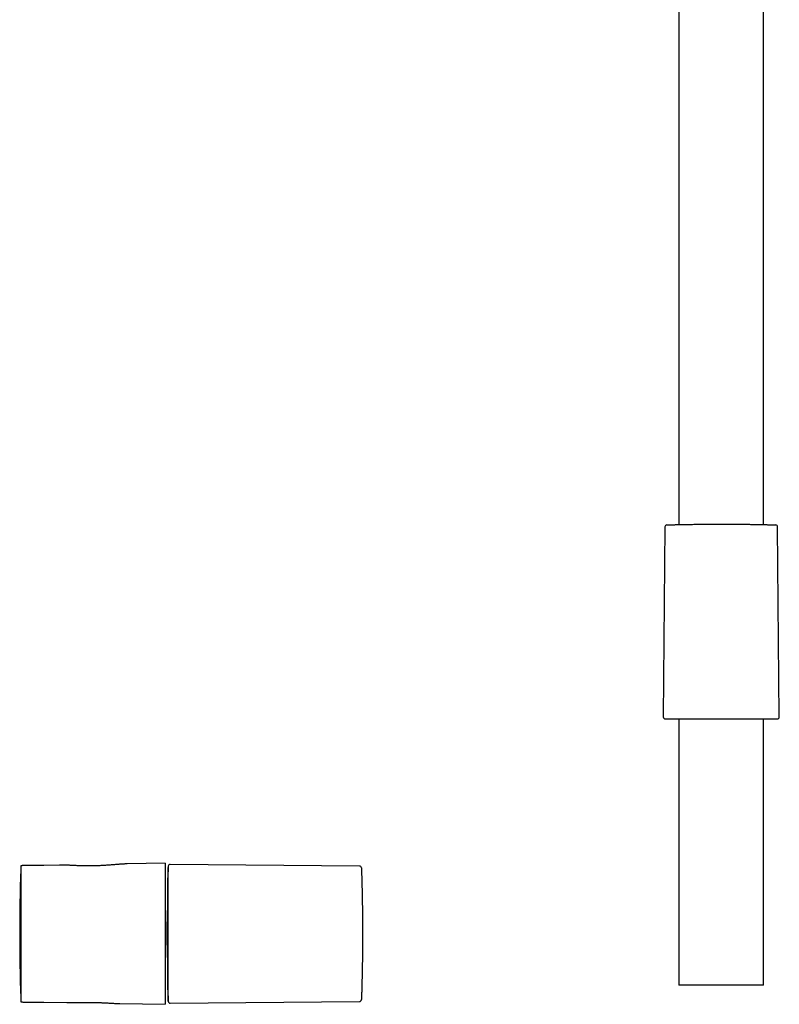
# Model space of a CAD drawing. Header units: millimetres. Extents: x 8 to 1128, y 12 to 2387.
# Tile 43 of 91: x 324 to 520, y 1622 to 1877. Entities that reach past the tile are written whole.
import ezdxf

# ---------------------------------------------------------------- set-up
doc = ezdxf.new("R2010")
doc.units = ezdxf.units.MM

msp = doc.modelspace()

# ---------------------------------------------------------------- linework, layer by layer
at = {"color": 7, "linetype": 'Continuous', "lineweight": 30}
for p, q in [((494.24, 1989.69), (494.24, 1746.28)), ((516.14, 1746.28), (516.14, 1989.69)), ((490.62, 1745.71), (490.19, 1696.55)), ((516.95, 1746.26), (516.95, 1746.26)), ((520.19, 1696.55), (519.76, 1745.71)), ((490.68, 1696.04), (491.63, 1696.01)), ((491.65, 1696.01), (518.74, 1696.01)), ((494.24, 1696.01), (494.24, 1627.2)), ((516.14, 1627.2), (516.14, 1696.01)), ((518.75, 1696.01), (519.71, 1696.04)), ((324.34, 1658.06), (324.07, 1658.06)), ((324.07, 1658.06), (324.07, 1622.88)), ((330.01, 1658.16), (324.55, 1658.12)), ((334.11, 1658.23), (330.01, 1658.16)), ((334.29, 1658.24), (334.11, 1658.23)), ((361.37, 1658.71), (351.57, 1658.54)), ((361.37, 1658.71), (361.37, 1622.23)), ((362.2, 1657.93), (362.12, 1654.97)), ((411.64, 1657.99), (362.71, 1658.42)), ((411.64, 1657.99), (411.64, 1657.99)), ((362.12, 1625.97), (362.12, 1654.97)), ((362.1, 1648.13), (362.1, 1648.13)), ((516.14, 1627.2), (494.24, 1627.2)), ((362.12, 1625.97), (362.2, 1623.01)), ((324.07, 1622.88), (324.34, 1622.88)), ((324.55, 1622.82), (330.01, 1622.78)), ((330.01, 1622.78), (335.97, 1622.67)), ((349.68, 1622.43), (361.37, 1622.23)), ((362.71, 1622.52), (411.64, 1622.95))]:
    msp.add_line(p, q, dxfattribs=at)
at = {"color": 7, "linetype": 'Continuous', "lineweight": 30, "flags": 128}
for points in [[(324.07, 1657.72), (324.07, 1657.71), (324.06, 1657.63)], [(324.06, 1623.31), (324.07, 1623.23), (324.07, 1623.22)]]:
    msp.add_lwpolyline(points, dxfattribs=at)
at = {"color": 7, "linetype": 'Continuous', "lineweight": 30}
for centre, radius, start, end in [((491.12, 1745.7), 0.5, 91.589, 179.4912), ((519.26, 1745.7), 0.5, 0.4999, 88.3782), ((490.69, 1696.54), 0.5, 179.5, 267.9546), ((491.65, 1696.51), 0.5, 267.9546, 270), ((518.74, 1696.51), 0.5, 270, 272.0454), ((519.69, 1696.54), 0.5, 272.0454, 0.5), ((844.59, 1640.47), 520.81, 178.1116, 180), ((324.56, 1657.62), 0.5, 90.5, 116.2042), ((362.7, 1657.92), 0.5, 89.4841, 178.6331), ((411.64, 1657.49), 0.5, 1.9527, 89.4892), ((844.59, 1640.47), 520.81, 180, 181.8884), ((324.56, 1623.32), 0.5, 243.7958, 269.5), ((362.7, 1623.02), 0.5, 181.1717, 270.4813), ((411.64, 1623.45), 0.5, 270.4943, 358.0354)]:
    msp.add_arc(centre, radius, start, end, dxfattribs=at)
for points, knots in [([(491.11, 1746.2), (491.11, 1746.2), (491.11, 1746.2), (491.15, 1746.21), (491.23, 1746.21), (491.32, 1746.21), (491.44, 1746.21), (491.59, 1746.22), (491.8, 1746.22), (492.06, 1746.23), (492.34, 1746.24), (492.62, 1746.24), (492.91, 1746.25), (493.21, 1746.26), (493.57, 1746.27), (493.99, 1746.28), (494.48, 1746.29), (494.96, 1746.3), (495.43, 1746.31), (495.87, 1746.32), (496.33, 1746.32), (496.86, 1746.33), (497.45, 1746.34), (498.11, 1746.35), (498.74, 1746.36), (499.34, 1746.37), (499.89, 1746.37), (500.46, 1746.38), (501.08, 1746.39), (501.78, 1746.39), (502.54, 1746.4), (503.25, 1746.4), (503.91, 1746.4), (504.51, 1746.4), (505.12, 1746.4), (505.78, 1746.4), (506.5, 1746.4), (507.27, 1746.4), (507.98, 1746.39), (508.63, 1746.39), (509.21, 1746.39), (509.79, 1746.38), (510.41, 1746.38), (511.07, 1746.37), (511.77, 1746.36), (512.4, 1746.35), (512.96, 1746.34), (513.46, 1746.33), (513.94, 1746.33), (514.45, 1746.32), (514.98, 1746.31), (515.53, 1746.3), (516, 1746.29), (516.41, 1746.28), (516.77, 1746.27), (517.1, 1746.26), (517.44, 1746.25), (517.78, 1746.24), (518.11, 1746.24), (518.38, 1746.23), (518.6, 1746.22), (518.77, 1746.22), (518.92, 1746.21), (519.05, 1746.21), (519.17, 1746.21), (519.24, 1746.2), (519.27, 1746.2), (519.27, 1746.2), (519.27, 1746.2)], [0, 0, 0, 0, 0.010606, 0.028212, 0.041798, 0.055397, 0.068996, 0.082583, 0.100184, 0.117798, 0.135399, 0.148981, 0.162575, 0.176169, 0.189751, 0.207366, 0.224996, 0.242611, 0.256204, 0.269809, 0.283414, 0.297007, 0.314645, 0.332296, 0.349934, 0.363544, 0.377166, 0.390789, 0.404399, 0.422052, 0.439718, 0.457371, 0.470994, 0.484628, 0.498263, 0.511885, 0.529543, 0.547215, 0.564873, 0.5785, 0.592139, 0.605778, 0.619404, 0.637062, 0.654733, 0.672391, 0.686017, 0.699656, 0.713295, 0.726922, 0.744572, 0.762237, 0.779887, 0.793509, 0.807143, 0.820777, 0.834398, 0.852032, 0.869679, 0.887312, 0.900921, 0.914542, 0.928163, 0.941771, 0.959383, 0.977007, 0.994619, 1, 1, 1, 1]), ([(351.57, 1658.54), (351.54, 1658.54), (351.41, 1658.54), (351.17, 1658.53), (350.83, 1658.51), (350.48, 1658.49), (350.12, 1658.47), (349.75, 1658.44), (349.37, 1658.42), (348.97, 1658.38), (348.54, 1658.35), (348.1, 1658.31), (347.65, 1658.27), (347.18, 1658.24), (346.71, 1658.2), (346.23, 1658.17), (345.74, 1658.14), (345.25, 1658.11), (344.75, 1658.08), (344.23, 1658.06), (343.72, 1658.04), (343.2, 1658.02), (342.68, 1658.01), (342.16, 1658.01), (341.63, 1658.01), (341.12, 1658.01), (340.61, 1658.02), (340.11, 1658.03), (339.62, 1658.04), (339.13, 1658.06), (338.64, 1658.08), (338.16, 1658.1), (337.69, 1658.12), (337.24, 1658.14), (336.83, 1658.16), (336.44, 1658.18), (336.06, 1658.2), (335.69, 1658.21), (335.32, 1658.22), (334.97, 1658.23), (334.62, 1658.24), (334.4, 1658.24), (334.29, 1658.24)], [0, 0, 0, 0, 0.005331, 0.028781, 0.052373, 0.075965, 0.099713, 0.123462, 0.147345, 0.171229, 0.197068, 0.222948, 0.248955, 0.275005, 0.301189, 0.327417, 0.353777, 0.380182, 0.407016, 0.433898, 0.460926, 0.488003, 0.515238, 0.542524, 0.569964, 0.597455, 0.623864, 0.650318, 0.67691, 0.703549, 0.730335, 0.757168, 0.784143, 0.811165, 0.834565, 0.857965, 0.881492, 0.905018, 0.928694, 0.95237, 0.976185, 1, 1, 1, 1]), ([(362.2, 1623.01), (362.2, 1623.01), (362.2, 1623.01), (362.2, 1623.04), (362.2, 1623.09), (362.2, 1623.14), (362.2, 1623.22), (362.2, 1623.32), (362.2, 1623.46), (362.2, 1623.64), (362.2, 1623.88), (362.2, 1624.14), (362.2, 1624.42), (362.2, 1624.69), (362.2, 1625), (362.2, 1625.36), (362.2, 1625.78), (362.2, 1626.21), (362.2, 1626.67), (362.2, 1627.14), (362.2, 1627.61), (362.2, 1628.07), (362.2, 1628.56), (362.2, 1629.11), (362.2, 1629.73), (362.2, 1630.36), (362.2, 1630.99), (362.2, 1631.63), (362.2, 1632.24), (362.2, 1632.84), (362.2, 1633.46), (362.2, 1634.15), (362.2, 1634.9), (362.2, 1635.65), (362.2, 1636.39), (362.2, 1637.11), (362.2, 1637.8), (362.2, 1638.45), (362.2, 1639.06), (362.2, 1639.67), (362.2, 1640.29), (362.2, 1640.9), (362.2, 1641.55), (362.2, 1642.24), (362.2, 1642.97), (362.2, 1643.69), (362.2, 1644.41), (362.2, 1645.13), (362.2, 1645.84), (362.2, 1646.54), (362.2, 1647.22), (362.2, 1647.89), (362.2, 1648.55), (362.2, 1649.19), (362.2, 1649.82), (362.2, 1650.44), (362.2, 1651.04), (362.2, 1651.62), (362.2, 1652.15), (362.2, 1652.64), (362.2, 1653.12), (362.2, 1653.62), (362.2, 1654.14), (362.2, 1654.61), (362.2, 1655.04), (362.2, 1655.44), (362.2, 1655.79), (362.2, 1656.1), (362.2, 1656.39), (362.2, 1656.69), (362.2, 1656.97), (362.2, 1657.21), (362.2, 1657.41), (362.2, 1657.56), (362.2, 1657.63), (362.2, 1657.65)], [0, 0, 0, 0, 0.008941, 0.023854, 0.032798, 0.041743, 0.053228, 0.064715, 0.0762, 0.092042, 0.107884, 0.122796, 0.137709, 0.149808, 0.161907, 0.177398, 0.192898, 0.208389, 0.222778, 0.237174, 0.251563, 0.263662, 0.275761, 0.291252, 0.306752, 0.322243, 0.336632, 0.351027, 0.365416, 0.377516, 0.389615, 0.405106, 0.420606, 0.436097, 0.450486, 0.464881, 0.47927, 0.491077, 0.502886, 0.514693, 0.526569, 0.538449, 0.550325, 0.564399, 0.578474, 0.592698, 0.606935, 0.621172, 0.635396, 0.649787, 0.664179, 0.678253, 0.692328, 0.706552, 0.720789, 0.735026, 0.74925, 0.763641, 0.778033, 0.790132, 0.802231, 0.817722, 0.833222, 0.848713, 0.863102, 0.877498, 0.891887, 0.903986, 0.916085, 0.931576, 0.947076, 0.962567, 0.976956, 0.991351, 1, 1, 1, 1]), ([(412.14, 1657.51), (412.14, 1657.51), (412.14, 1657.51), (412.14, 1657.49), (412.14, 1657.45), (412.14, 1657.39), (412.14, 1657.3), (412.15, 1657.2), (412.15, 1657.08), (412.16, 1656.94), (412.16, 1656.79), (412.17, 1656.62), (412.17, 1656.44), (412.18, 1656.24), (412.18, 1656.01), (412.19, 1655.75), (412.2, 1655.47), (412.21, 1655.18), (412.22, 1654.88), (412.23, 1654.57), (412.24, 1654.25), (412.25, 1653.92), (412.25, 1653.58), (412.26, 1653.26), (412.27, 1652.94), (412.28, 1652.63), (412.29, 1652.3), (412.29, 1651.96), (412.3, 1651.61), (412.31, 1651.25), (412.32, 1650.87), (412.33, 1650.47), (412.33, 1650.06), (412.34, 1649.65), (412.35, 1649.22), (412.36, 1648.79), (412.36, 1648.37), (412.37, 1647.96), (412.38, 1647.53), (412.38, 1647), (412.39, 1646.34), (412.4, 1645.58), (412.41, 1644.83), (412.41, 1644.11), (412.42, 1643.48), (412.42, 1642.94), (412.42, 1642.5), (412.42, 1642.05), (412.43, 1641.6), (412.43, 1641.15), (412.43, 1640.7), (412.43, 1640.25), (412.43, 1639.79), (412.43, 1639.33), (412.42, 1638.86), (412.42, 1638.4), (412.42, 1637.82), (412.42, 1637.12), (412.41, 1636.34), (412.4, 1635.59), (412.4, 1634.89), (412.39, 1634.28), (412.38, 1633.79), (412.38, 1633.37), (412.37, 1632.96), (412.36, 1632.54), (412.36, 1632.13), (412.35, 1631.72), (412.34, 1631.31), (412.33, 1630.89), (412.33, 1630.49), (412.32, 1630.09), (412.31, 1629.69), (412.3, 1629.28), (412.29, 1628.85), (412.28, 1628.41), (412.27, 1627.99), (412.26, 1627.59), (412.25, 1627.22), (412.24, 1626.87), (412.23, 1626.54), (412.22, 1626.23), (412.22, 1625.94), (412.21, 1625.66), (412.2, 1625.38), (412.19, 1625.1), (412.18, 1624.85), (412.18, 1624.62), (412.17, 1624.42), (412.16, 1624.24), (412.16, 1624.08), (412.15, 1623.93), (412.15, 1623.81), (412.15, 1623.7), (412.14, 1623.61), (412.14, 1623.53), (412.14, 1623.47), (412.14, 1623.44), (412.14, 1623.43), (412.14, 1623.43), (412.14, 1623.43)], [0, 0, 0, 0, 0.006047, 0.015908, 0.027304, 0.0387, 0.050155, 0.06161, 0.072046, 0.082482, 0.092964, 0.103445, 0.113292, 0.123148, 0.134548, 0.145947, 0.157406, 0.168865, 0.179304, 0.189744, 0.200228, 0.210713, 0.220563, 0.230422, 0.238711, 0.247006, 0.255702, 0.264397, 0.273118, 0.28184, 0.291094, 0.300348, 0.309633, 0.318918, 0.328354, 0.337799, 0.346497, 0.355195, 0.363919, 0.372643, 0.388128, 0.40365, 0.417613, 0.431603, 0.445233, 0.453625, 0.462018, 0.470434, 0.47885, 0.487292, 0.495735, 0.504201, 0.512668, 0.521363, 0.530059, 0.53878, 0.547501, 0.562981, 0.578498, 0.592457, 0.606442, 0.620068, 0.628357, 0.636652, 0.645348, 0.654043, 0.662765, 0.671487, 0.680741, 0.689995, 0.69928, 0.708565, 0.718002, 0.727446, 0.738856, 0.750266, 0.761736, 0.773205, 0.783655, 0.794104, 0.804598, 0.815093, 0.824952, 0.834821, 0.846228, 0.857635, 0.869101, 0.880567, 0.891014, 0.901461, 0.911953, 0.922445, 0.932302, 0.942168, 0.953567, 0.964966, 0.976425, 0.987883, 0.998322, 1, 1, 1, 1]), ([(362.12, 1632.3), (362.12, 1632.31), (362.11, 1632.46), (362.1, 1632.76), (362.08, 1633.22), (362.06, 1633.69), (362.04, 1634.16), (362.03, 1634.53), (362.02, 1634.81), (362.01, 1634.98), (362, 1635.45), (361.97, 1636.51), (361.93, 1638.14), (361.92, 1640.05), (361.92, 1641.95), (361.95, 1643.75), (361.98, 1645.03), (362, 1645.73), (362.01, 1645.95), (362.01, 1646.08), (362.02, 1646.23), (362.03, 1646.4), (362.04, 1646.66), (362.05, 1647.1), (362.08, 1647.71), (362.1, 1648.26), (362.12, 1648.56), (362.12, 1648.63)], [0, 0, 0, 0, 0.000394, 0.030632, 0.060895, 0.091232, 0.121593, 0.151831, 0.162166, 0.172557, 0.182938, 0.247534, 0.361184, 0.474849, 0.58856, 0.702286, 0.795562, 0.81889, 0.82674, 0.834593, 0.842409, 0.854794, 0.867189, 0.892016, 0.938665, 0.985404, 1, 1, 1, 1]), ([(335.97, 1622.67), (335.98, 1622.67), (336.11, 1622.67), (336.36, 1622.67), (336.71, 1622.67), (337.08, 1622.67), (337.46, 1622.67), (337.85, 1622.68), (338.25, 1622.69), (338.67, 1622.7), (339.1, 1622.7), (339.54, 1622.71), (339.98, 1622.72), (340.43, 1622.72), (340.88, 1622.73), (341.34, 1622.73), (341.8, 1622.73), (342.26, 1622.72), (342.72, 1622.72), (343.18, 1622.71), (343.65, 1622.7), (344.11, 1622.68), (344.58, 1622.66), (345.03, 1622.65), (345.48, 1622.63), (345.92, 1622.61), (346.36, 1622.58), (346.79, 1622.56), (347.21, 1622.54), (347.64, 1622.52), (348.05, 1622.49), (348.45, 1622.47), (348.84, 1622.46), (349.23, 1622.44), (349.5, 1622.44), (349.65, 1622.43), (349.68, 1622.43)], [0, 0, 0, 0, 0.003711, 0.032892, 0.062281, 0.091671, 0.121247, 0.150822, 0.181553, 0.212284, 0.243225, 0.274167, 0.305352, 0.336538, 0.367947, 0.399356, 0.430387, 0.461418, 0.492673, 0.523927, 0.555439, 0.58695, 0.618694, 0.650438, 0.681195, 0.711952, 0.742921, 0.77389, 0.805102, 0.836314, 0.867747, 0.899179, 0.930336, 0.961493, 0.992876, 1, 1, 1, 1])]:
    msp.add_open_spline(points, degree=3, knots=knots, dxfattribs=at)

doc.saveas('drawing.dxf')
